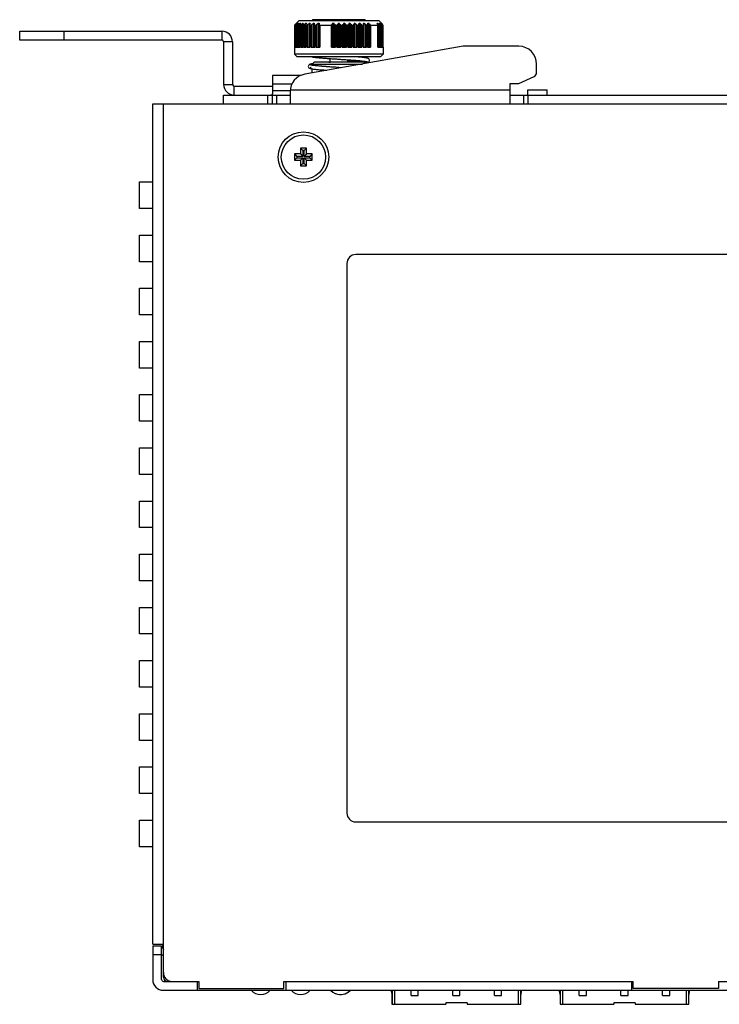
# Model space of a CAD drawing. Extents: x 879 to 1770, y -20 to 610.
# Tile 12 of 24: x 1195 to 1274, y 324 to 435. Entities that reach past the tile are written whole.
import ezdxf

# ---------------------------------------------------------------- set-up
doc = ezdxf.new("R2010")
doc.units = 0
doc.header["$LTSCALE"] = 2
doc.header["$MEASUREMENT"] = 0
for name, color, linetype in [('3105460500_DXF_CONTINU1164', 7, 'CONTINUOUS'), ('3460511900_0DXF_CONTIN1145', 7, 'CONTINUOUS'), ('3991137700_CDXF_CONTIN1141', 7, 'CONTINUOUS'), ('3991137800_BDXF_CONTIN1143', 7, 'CONTINUOUS'), ('3991138000_PDXF_CONTIN1142', 7, 'CONTINUOUS'), ('46-111-501-1DXF_CONTIN1171', 7, 'CONTINUOUS'), ('BACK_PLATE_2DXF_CONTIN1170', 7, 'CONTINUOUS'), ('LA112B-2G-PFDXF_CONTIN1174', 7, 'CONTINUOUS'), ('SNAP_2_DXF_CONTINUOUS_LINE', 7, 'CONTINUOUS')]:
    doc.layers.add(name, color=color, linetype=linetype)

msp = doc.modelspace()

# ---------------------------------------------------------------- linework, layer by layer
at = {"layer": '3105460500_DXF_CONTINU1164', "color": 7, "linetype": 'Continuous'}
for p, q in [((1226.918, 420.373), (1226.918, 419.723)), ((1226.918, 420.373), (1227.186, 420.105)), ((1227.618, 420.373), (1226.918, 420.373)), ((1227.186, 420.105), (1227.186, 419.455)), ((1227.351, 420.105), (1227.186, 420.105)), ((1227.618, 420.373), (1227.351, 420.105)), ((1227.351, 419.455), (1227.351, 420.105)), ((1227.618, 419.723), (1227.618, 420.373)), ((1226.268, 419.723), (1226.268, 419.023)), ((1226.268, 419.723), (1226.536, 419.455)), ((1226.918, 419.723), (1226.268, 419.723)), ((1226.268, 419.023), (1226.536, 419.291)), ((1226.268, 419.023), (1226.918, 419.023)), ((1226.536, 419.455), (1226.536, 419.291)), ((1227.186, 419.455), (1226.536, 419.455)), ((1226.536, 419.291), (1227.186, 419.291)), ((1226.918, 419.723), (1227.186, 419.455)), ((1226.918, 419.023), (1227.186, 419.291)), ((1226.918, 419.023), (1226.918, 418.373)), ((1227.186, 419.291), (1227.186, 418.641)), ((1227.618, 419.723), (1227.351, 419.455)), ((1228.001, 419.455), (1227.351, 419.455)), ((1227.351, 418.641), (1227.351, 419.291)), ((1227.618, 419.023), (1227.351, 419.291)), ((1227.351, 419.291), (1228.001, 419.291)), ((1228.268, 419.723), (1227.618, 419.723)), ((1227.618, 418.373), (1227.618, 419.023)), ((1227.618, 419.023), (1228.268, 419.023)), ((1228.268, 419.723), (1228.001, 419.455)), ((1228.001, 419.291), (1228.001, 419.455)), ((1228.268, 419.023), (1228.001, 419.291)), ((1228.268, 419.023), (1228.268, 419.723)), ((1226.918, 418.373), (1227.186, 418.641)), ((1226.918, 418.373), (1227.618, 418.373)), ((1227.186, 418.641), (1227.351, 418.641)), ((1227.618, 418.373), (1227.351, 418.641))]:
    msp.add_line(p, q, dxfattribs=at)
msp.add_circle((1227.268, 419.373), 2.5, dxfattribs=at)
at = {"layer": '3460511900_0DXF_CONTIN1145', "color": 6, "linetype": 'Continuous'}
for p, q in [((1237.137, 325.373), (1237.273, 324.793)), ((1237.253, 324.878), (1237.253, 323.793)), ((1237.273, 325.373), (1237.273, 323.793)), ((1237.573, 323.793), (1237.573, 325.373)), ((1239.423, 324.793), (1239.423, 325.373)), ((1239.423, 324.793), (1240.223, 324.793)), ((1240.223, 324.793), (1240.223, 325.373)), ((1244.123, 324.793), (1244.123, 325.373)), ((1244.123, 324.793), (1244.923, 324.793)), ((1244.923, 324.793), (1244.923, 325.373)), ((1248.823, 324.793), (1248.823, 325.373)), ((1248.823, 324.793), (1249.623, 324.793)), ((1249.623, 324.793), (1249.623, 325.373)), ((1251.473, 325.373), (1251.473, 323.793)), ((1251.773, 323.793), (1251.773, 325.373)), ((1251.773, 324.793), (1251.91, 325.373)), ((1251.793, 323.793), (1251.793, 324.878)), ((1256.087, 325.373), (1256.223, 324.793)), ((1256.203, 324.878), (1256.203, 323.793)), ((1256.223, 325.373), (1256.223, 323.793)), ((1256.523, 323.793), (1256.523, 325.373)), ((1258.373, 324.793), (1258.373, 325.373)), ((1258.373, 324.793), (1259.173, 324.793)), ((1259.173, 324.793), (1259.173, 325.373)), ((1263.073, 324.793), (1263.073, 325.373)), ((1263.073, 324.793), (1263.873, 324.793)), ((1263.873, 324.793), (1263.873, 325.373)), ((1267.773, 324.793), (1267.773, 325.373)), ((1267.773, 324.793), (1268.573, 324.793)), ((1268.573, 324.793), (1268.573, 325.373)), ((1270.423, 325.373), (1270.423, 323.793)), ((1270.723, 323.793), (1270.723, 325.373)), ((1270.723, 324.793), (1270.86, 325.373)), ((1270.743, 323.793), (1270.743, 324.878)), ((1237.253, 323.793), (1243.323, 323.793)), ((1245.723, 323.943), (1243.323, 323.943)), ((1243.323, 323.943), (1243.323, 323.793)), ((1245.723, 323.943), (1245.723, 323.793)), ((1245.723, 323.793), (1251.793, 323.793)), ((1256.203, 323.793), (1262.273, 323.793)), ((1264.673, 323.943), (1262.273, 323.943)), ((1262.273, 323.943), (1262.273, 323.793)), ((1264.673, 323.943), (1264.673, 323.793)), ((1264.673, 323.793), (1270.743, 323.793))]:
    msp.add_line(p, q, dxfattribs=at)
at = {"layer": '3991137700_CDXF_CONTIN1141', "color": 3, "linetype": 'Continuous'}
for p, q in [((1210.268, 330.573), (1210.268, 425.373)), ((1210.268, 425.373), (1327.068, 425.373)), ((1211.468, 327.373), (1211.468, 425.373)), ((1208.768, 413.573), (1208.768, 416.573)), ((1208.768, 416.573), (1210.268, 416.573)), ((1210.268, 413.573), (1208.768, 413.573)), ((1208.768, 407.573), (1208.768, 410.573)), ((1208.768, 410.573), (1210.268, 410.573)), ((1300.754, 408.373), (1233.168, 408.373)), ((1210.268, 407.573), (1208.768, 407.573)), ((1232.168, 407.373), (1232.168, 345.373)), ((1208.768, 401.573), (1208.768, 404.573)), ((1208.768, 404.573), (1210.268, 404.573)), ((1210.268, 401.573), (1208.768, 401.573)), ((1208.768, 395.573), (1208.768, 398.573)), ((1208.768, 398.573), (1210.268, 398.573)), ((1210.268, 395.573), (1208.768, 395.573)), ((1208.768, 389.573), (1208.768, 392.573)), ((1208.768, 392.573), (1210.268, 392.573)), ((1210.268, 389.573), (1208.768, 389.573)), ((1208.768, 383.573), (1208.768, 386.573)), ((1208.768, 386.573), (1210.268, 386.573)), ((1210.268, 383.573), (1208.768, 383.573)), ((1208.768, 377.573), (1208.768, 380.573)), ((1208.768, 380.573), (1210.268, 380.573)), ((1210.268, 377.573), (1208.768, 377.573)), ((1208.768, 371.573), (1208.768, 374.573)), ((1208.768, 374.573), (1210.268, 374.573)), ((1210.268, 371.573), (1208.768, 371.573)), ((1208.768, 365.573), (1208.768, 368.573)), ((1208.768, 368.573), (1210.268, 368.573)), ((1210.268, 365.573), (1208.768, 365.573)), ((1208.768, 359.573), (1208.768, 362.573)), ((1208.768, 362.573), (1210.268, 362.573)), ((1210.268, 359.573), (1208.768, 359.573)), ((1208.768, 353.573), (1208.768, 356.573)), ((1208.768, 356.573), (1210.268, 356.573)), ((1210.268, 353.573), (1208.768, 353.573)), ((1208.768, 347.573), (1208.768, 350.573)), ((1208.768, 350.573), (1210.268, 350.573)), ((1210.268, 347.573), (1208.768, 347.573)), ((1208.768, 341.573), (1208.768, 344.573)), ((1208.768, 344.573), (1210.268, 344.573)), ((1233.168, 344.373), (1305.168, 344.373)), ((1210.268, 341.573), (1208.768, 341.573)), ((1210.268, 330.573), (1211.468, 330.573)), ((1212.468, 326.373), (1215.468, 326.373)), ((1215.468, 326.373), (1215.468, 325.573)), ((1215.468, 325.573), (1225.068, 325.573)), ((1225.068, 326.373), (1264.468, 326.373)), ((1225.068, 325.573), (1225.068, 326.373)), ((1264.468, 325.573), (1264.468, 326.373)), ((1274.068, 325.573), (1264.468, 325.573)), ((1274.068, 326.373), (1313.468, 326.373)), ((1274.068, 326.373), (1274.068, 325.573))]:
    msp.add_line(p, q, dxfattribs=at)
msp.add_circle((1227.268, 419.373), 2.85, dxfattribs=at)
for centre, start, end in [((1233.168, 407.373), 90, 180), ((1233.168, 345.373), 180, 270), ((1212.468, 327.373), 180, 270)]:
    msp.add_arc(centre, 1, start, end, dxfattribs=at)
at = {"layer": '3991137800_BDXF_CONTIN1143', "color": 3, "linetype": 'Continuous'}
msp.add_line((1211.468, 326.873), (1211.468, 327.373), dxfattribs=at)
msp.add_arc((1211.968, 326.873), 0.5, 180, 270, dxfattribs=at)
at = {"layer": '3991138000_PDXF_CONTIN1142', "color": 7, "linetype": 'Continuous'}
for p, q in [((1210.268, 330.373), (1210.268, 326.573)), ((1210.268, 330.373), (1211.268, 330.373)), ((1211.268, 326.573), (1211.268, 330.373)), ((1211.282, 330.344), (1211.468, 329.957)), ((1211.468, 330.06), (1211.343, 330.373)), ((1211.268, 329.373), (1210.268, 329.373)), ((1211.468, 326.373), (1215.268, 326.373)), ((1215.268, 326.373), (1215.268, 325.373)), ((1225.268, 326.373), (1264.268, 326.373)), ((1225.268, 326.373), (1225.268, 325.373)), ((1264.268, 326.373), (1264.268, 325.373)), ((1211.468, 325.373), (1327.068, 325.373))]:
    msp.add_line(p, q, dxfattribs=at)
for centre, radius, start, end in [((1211.345, 338.218), 7.854, 269.44451, 269.75801), ((1211.268, 330.559), 0.2, 279.28592, 329.38456), ((1211.468, 329.173), 0.2, 98.21321, 152.64802), ((1211.268, 330.559), 1.2, 278.21321, 279.60263), ((1211.468, 326.573), 1.2, 180, 270), ((1211.468, 326.573), 0.2, 180, 270)]:
    msp.add_arc(centre, radius, start, end, dxfattribs=at)
at = {"layer": '46-111-501-1DXF_CONTIN1171', "color": 6, "linetype": 'Continuous'}
for p, q in [((1226.768, 434.773), (1226.268, 434.273)), ((1226.398, 434.346), (1226.427, 434.373)), ((1226.398, 431.773), (1226.398, 434.346)), ((1226.535, 434.473), (1226.535, 434.442)), ((1226.535, 434.473), (1226.562, 434.473)), ((1226.544, 431.773), (1226.544, 434.345)), ((1226.69, 434.473), (1226.69, 434.437)), ((1226.69, 434.473), (1226.717, 434.473)), ((1226.757, 431.773), (1226.757, 434.345)), ((1226.768, 434.773), (1235.768, 434.773)), ((1226.907, 434.473), (1226.907, 434.414)), ((1226.907, 434.473), (1226.944, 434.473)), ((1227.041, 431.773), (1227.041, 434.345)), ((1227.193, 434.473), (1227.193, 434.379)), ((1227.193, 434.473), (1227.239, 434.473)), ((1227.391, 431.773), (1227.391, 434.345)), ((1227.543, 434.473), (1227.543, 431.773)), ((1227.543, 434.473), (1227.597, 434.473)), ((1227.803, 431.773), (1227.803, 434.345)), ((1227.952, 434.473), (1227.952, 431.773)), ((1227.952, 434.473), (1228.014, 434.473)), ((1227.986, 434.324), (1227.988, 434.345)), ((1227.986, 431.773), (1227.986, 434.325)), ((1227.988, 434.325), (1227.988, 431.773)), ((1228.27, 431.773), (1228.27, 434.345)), ((1234.168, 434.873), (1228.368, 434.873)), ((1228.413, 434.473), (1228.413, 431.773)), ((1228.413, 434.473), (1228.482, 434.473)), ((1228.482, 434.473), (1228.475, 434.345)), ((1228.475, 434.345), (1228.475, 431.773)), ((1228.475, 434.339), (1228.475, 434.345)), ((1228.784, 431.773), (1228.784, 434.345)), ((1228.919, 434.473), (1228.919, 431.773)), ((1228.919, 434.473), (1229.044, 434.473)), ((1229.044, 431.773), (1229.044, 434.473)), ((1229.044, 434.473), (1229.057, 434.346)), ((1229.057, 434.346), (1229.057, 431.773)), ((1230.47, 431.773), (1230.47, 434.346)), ((1230.567, 434.473), (1230.567, 431.773)), ((1230.567, 434.473), (1230.709, 434.473)), ((1230.709, 431.773), (1230.709, 434.473)), ((1230.777, 434.345), (1230.777, 431.773)), ((1231.142, 431.773), (1231.142, 434.345)), ((1231.226, 434.473), (1231.226, 431.773)), ((1231.226, 434.473), (1231.311, 434.473)), ((1231.311, 431.773), (1231.311, 434.473)), ((1231.395, 434.345), (1231.395, 431.773)), ((1231.76, 431.773), (1231.76, 434.345)), ((1231.828, 434.473), (1231.828, 431.773)), ((1231.828, 434.473), (1231.912, 434.473)), ((1231.912, 431.773), (1231.912, 434.473)), ((1232.012, 434.345), (1232.012, 431.773)), ((1232.371, 431.773), (1232.371, 434.345)), ((1232.421, 434.473), (1232.421, 431.773)), ((1232.421, 434.473), (1232.503, 434.473)), ((1232.503, 431.773), (1232.503, 434.473)), ((1232.617, 434.345), (1232.617, 431.773)), ((1232.964, 431.773), (1232.964, 434.345)), ((1232.996, 434.473), (1232.996, 431.773)), ((1232.996, 434.473), (1233.075, 434.473)), ((1233.075, 431.773), (1233.075, 434.473)), ((1233.2, 434.345), (1233.2, 431.773)), ((1233.531, 434.345), (1233.543, 434.473)), ((1233.531, 431.773), (1233.531, 434.345)), ((1233.543, 434.473), (1233.543, 431.773)), ((1233.543, 434.473), (1233.618, 434.473)), ((1233.618, 431.773), (1233.618, 434.473)), ((1233.753, 434.345), (1233.753, 431.773)), ((1234.055, 434.473), (1234.124, 434.473)), ((1234.062, 434.345), (1234.055, 434.473)), ((1234.062, 431.773), (1234.062, 434.345)), ((1234.124, 431.773), (1234.124, 434.473)), ((1234.267, 434.345), (1234.267, 431.773)), ((1234.523, 434.473), (1234.627, 434.473)), ((1234.551, 431.773), (1234.551, 434.325)), ((1234.627, 431.773), (1234.627, 434.473)), ((1234.772, 434.346), (1234.772, 431.773)), ((1235.568, 434.473), (1235.63, 434.473)), ((1235.63, 434.372), (1235.63, 434.473)), ((1235.768, 434.773), (1236.166, 434.375)), ((1235.78, 434.345), (1235.78, 431.773)), ((1235.82, 434.473), (1235.847, 434.473)), ((1235.847, 434.437), (1235.847, 434.473)), ((1235.975, 434.473), (1235.991, 434.473)), ((1235.991, 434.454), (1235.991, 434.473)), ((1235.993, 434.345), (1235.993, 431.773)), ((1236.061, 434.468), (1236.061, 434.473)), ((1236.061, 434.473), (1236.095, 434.44)), ((1236.106, 434.368), (1236.132, 434.345)), ((1236.132, 434.345), (1236.132, 431.773)), ((1236.164, 434.373), (1236.164, 434.359)), ((1236.164, 434.373), (1236.168, 434.373)), ((1236.168, 434.354), (1236.168, 434.373)), ((1236.178, 434.345), (1236.168, 434.354)), ((1226.268, 434.273), (1226.268, 430.973)), ((1226.268, 434.273), (1226.307, 434.273)), ((1226.307, 431.773), (1226.307, 434.273)), ((1226.408, 434.277), (1226.408, 434.279)), ((1226.408, 431.773), (1226.408, 434.278)), ((1226.41, 434.273), (1226.408, 434.277)), ((1226.41, 434.273), (1226.41, 431.773)), ((1226.41, 434.273), (1226.449, 434.273)), ((1226.449, 431.773), (1226.449, 434.273)), ((1226.59, 431.773), (1226.59, 434.273)), ((1226.597, 434.273), (1226.597, 431.773)), ((1226.597, 434.273), (1226.653, 434.273)), ((1226.653, 431.773), (1226.653, 434.273)), ((1226.843, 431.773), (1226.843, 434.291)), ((1226.857, 434.273), (1226.857, 431.773)), ((1226.857, 434.273), (1226.931, 434.273)), ((1226.931, 431.773), (1226.931, 434.273)), ((1227.164, 431.773), (1227.164, 434.301)), ((1227.186, 434.273), (1227.186, 431.773)), ((1227.186, 434.273), (1227.277, 434.273)), ((1227.277, 431.773), (1227.277, 434.273)), ((1227.547, 431.773), (1227.547, 434.312)), ((1227.553, 434.312), (1227.553, 431.773)), ((1227.581, 434.273), (1227.581, 431.773)), ((1227.581, 434.273), (1227.686, 434.273)), ((1227.686, 431.773), (1227.686, 434.273)), ((1228.033, 434.273), (1228.033, 431.773)), ((1228.033, 434.273), (1228.151, 434.273)), ((1228.151, 431.773), (1228.151, 434.273)), ((1228.536, 434.273), (1228.536, 431.773)), ((1228.536, 434.273), (1228.666, 434.273)), ((1228.666, 431.773), (1228.666, 434.273)), ((1229.135, 434.273), (1229.135, 431.773)), ((1229.135, 434.273), (1230.435, 434.273)), ((1230.435, 431.773), (1230.435, 434.273)), ((1230.891, 434.273), (1230.891, 431.773)), ((1230.891, 434.273), (1231.044, 434.273)), ((1231.044, 431.773), (1231.044, 434.273)), ((1231.493, 434.273), (1231.493, 431.773)), ((1231.493, 434.273), (1231.646, 434.273)), ((1231.646, 431.773), (1231.646, 434.273)), ((1232.117, 434.273), (1232.117, 431.773)), ((1232.117, 434.273), (1232.268, 434.273)), ((1232.268, 431.773), (1232.268, 434.273)), ((1232.728, 434.273), (1232.728, 431.773)), ((1232.728, 434.273), (1232.874, 434.273)), ((1232.874, 431.773), (1232.874, 434.273)), ((1233.316, 434.273), (1233.316, 431.773)), ((1233.316, 434.273), (1233.455, 434.273)), ((1233.455, 431.773), (1233.455, 434.273)), ((1233.871, 434.273), (1233.871, 431.773)), ((1233.871, 434.273), (1234.001, 434.273)), ((1234.001, 431.773), (1234.001, 434.273)), ((1234.386, 434.273), (1234.386, 431.773)), ((1234.386, 434.273), (1234.504, 434.273)), ((1234.504, 431.773), (1234.504, 434.273)), ((1234.84, 434.273), (1234.84, 431.773)), ((1234.84, 434.273), (1235.653, 434.273)), ((1235.653, 431.773), (1235.653, 434.273)), ((1235.667, 431.773), (1235.667, 434.291)), ((1235.883, 434.273), (1235.883, 431.773)), ((1235.883, 434.273), (1235.94, 434.273)), ((1235.94, 431.773), (1235.94, 434.273)), ((1235.947, 431.773), (1235.947, 434.273)), ((1236.088, 434.273), (1236.088, 431.773)), ((1236.088, 434.273), (1236.127, 434.273)), ((1236.124, 434.29), (1236.126, 434.287)), ((1236.127, 431.773), (1236.127, 434.273)), ((1236.129, 431.773), (1236.129, 434.273)), ((1236.217, 434.273), (1236.217, 431.773)), ((1236.217, 434.273), (1236.237, 434.273)), ((1236.237, 434.274), (1236.237, 434.273)), ((1236.237, 431.773), (1236.237, 434.274)), ((1226.307, 431.773), (1226.41, 431.773)), ((1226.449, 431.773), (1226.597, 431.773)), ((1226.653, 431.773), (1226.857, 431.773)), ((1226.931, 431.773), (1227.186, 431.773)), ((1227.277, 431.773), (1227.581, 431.773)), ((1227.686, 431.773), (1228.033, 431.773)), ((1228.151, 431.773), (1228.536, 431.773)), ((1228.666, 431.773), (1229.135, 431.773)), ((1230.435, 431.773), (1230.891, 431.773)), ((1231.044, 431.773), (1231.493, 431.773)), ((1231.646, 431.773), (1232.117, 431.773)), ((1232.268, 431.773), (1232.728, 431.773)), ((1232.874, 431.773), (1233.316, 431.773)), ((1233.455, 431.773), (1233.871, 431.773)), ((1234.001, 431.773), (1234.386, 431.773)), ((1234.504, 431.773), (1234.84, 431.773)), ((1235.653, 431.773), (1235.883, 431.773)), ((1235.94, 431.773), (1236.088, 431.773)), ((1236.127, 431.773), (1236.217, 431.773)), ((1236.237, 431.773), (1236.268, 431.773)), ((1236.268, 431.773), (1236.268, 430.973)), ((1226.568, 430.673), (1226.268, 430.973)), ((1236.268, 430.973), (1226.268, 430.973)), ((1235.968, 430.673), (1226.568, 430.673)), ((1228.265, 429.895), (1228.296, 429.9)), ((1228.468, 430.073), (1228.268, 429.873)), ((1234.068, 430.073), (1228.468, 430.073)), ((1230.268, 430.082), (1230.136, 430.073)), ((1230.139, 430.073), (1230.268, 430.082)), ((1230.268, 430.073), (1230.268, 430.488)), ((1232.268, 430.073), (1232.268, 430.354)), ((1232.542, 430.236), (1232.268, 430.216)), ((1234.068, 430.073), (1234.217, 429.924)), ((1235.968, 430.673), (1236.268, 430.973)), ((1228.268, 429.73), (1228.268, 429.873)), ((1228.268, 429.873), (1233.926, 429.873)), ((1228.268, 428.875), (1228.268, 429.325)), ((1231.566, 429.457), (1230.843, 429.505)), ((1231.566, 429.457), (1231.274, 429.476))]:
    msp.add_line(p, q, dxfattribs=at)
for points in [[(1228.3, 429.905), (1228.24, 429.895), (1228.169, 429.882), (1228.107, 429.869), (1228.054, 429.855), (1228.006, 429.84), (1227.962, 429.822), (1227.916, 429.795), (1227.868, 429.75), (1227.83, 429.681), (1227.819, 429.595), (1227.843, 429.512), (1227.887, 429.454), (1227.933, 429.419), (1227.975, 429.397), (1228.017, 429.381), (1228.062, 429.367), (1228.112, 429.355), (1228.17, 429.343), (1228.235, 429.331), (1228.308, 429.319), (1228.392, 429.307), (1228.485, 429.295), (1228.589, 429.282), (1228.703, 429.27), (1228.829, 429.257), (1228.966, 429.244), (1229.115, 429.23), (1229.276, 429.217), (1229.449, 429.203), (1229.634, 429.188), (1229.922, 429.167)], [(1228.254, 430.673), (1228.257, 430.673), (1228.338, 430.66), (1228.429, 430.647), (1228.531, 430.635), (1228.644, 430.622), (1228.768, 430.608), (1228.906, 430.595), (1229.056, 430.581), (1229.22, 430.567), (1229.399, 430.552), (1229.59, 430.537), (1229.795, 430.522), (1230.01, 430.506), (1230.237, 430.49), (1230.475, 430.474), (1230.728, 430.457), (1231.7, 430.393)], [(1231.7, 430.393), (1232.143, 430.363), (1232.348, 430.349), (1232.545, 430.335), (1232.734, 430.321), (1232.913, 430.307), (1233.082, 430.294), (1233.241, 430.281), (1233.389, 430.269), (1233.525, 430.256), (1233.651, 430.244), (1233.766, 430.233), (1233.871, 430.221), (1233.967, 430.21), (1234.053, 430.2), (1234.13, 430.189), (1234.198, 430.179), (1234.257, 430.169), (1234.306, 430.159), (1234.346, 430.151), (1234.375, 430.143), (1234.394, 430.137), (1234.4, 430.135)], [(1233.192, 430.285), (1233.069, 430.275), (1232.904, 430.262), (1232.729, 430.249), (1232.542, 430.236)], [(1234.16, 429.982), (1234.17, 429.983), (1234.253, 429.995), (1234.325, 430.008), (1234.389, 430.02), (1234.445, 430.032), (1234.494, 430.045), (1234.538, 430.06), (1234.581, 430.079), (1234.625, 430.106), (1234.671, 430.151), (1234.709, 430.222), (1234.717, 430.31), (1234.69, 430.391), (1234.645, 430.448), (1234.599, 430.482), (1234.555, 430.503), (1234.511, 430.52), (1234.463, 430.534), (1234.408, 430.547), (1234.345, 430.559), (1234.273, 430.572), (1234.191, 430.584), (1234.1, 430.597), (1233.997, 430.61), (1233.884, 430.623), (1233.758, 430.636), (1233.62, 430.649), (1233.468, 430.663), (1233.353, 430.673)], [(1230.843, 429.505), (1230.404, 429.534), (1230.201, 429.548), (1230.007, 429.562), (1229.824, 429.575), (1229.651, 429.588), (1229.488, 429.601), (1229.335, 429.613), (1229.191, 429.625), (1229.057, 429.637), (1228.933, 429.649), (1228.818, 429.66), (1228.712, 429.671), (1228.615, 429.682), (1228.528, 429.692), (1228.449, 429.703), (1228.379, 429.713), (1228.317, 429.723), (1228.264, 429.732), (1228.22, 429.741), (1228.184, 429.749), (1228.157, 429.756), (1228.141, 429.761), (1228.136, 429.763)]]:
    msp.add_lwpolyline(points, dxfattribs=at)
for centre, radius, start, end in [((1251.335, 407.402), 36.714, 132.49207, 132.72279), ((1250.74, 413.857), 31.775, 139.54621, 139.8497), ((1250.485, 407.12), 36.254, 131.02003, 131.32816), ((1251.698, 415.954), 31.097, 143.45022, 143.74406), ((1250.794, 406.27), 36.959, 130.26263, 130.56956), ((1253.701, 417.931), 31.458, 148.27417, 148.54863), ((1251.12, 405.921), 37.252, 129.96432, 130.27072), ((1257.75, 419.663), 33.916, 154.10736, 154.34816), ((1251.45, 406.096), 37.105, 130.11315, 130.41981), ((1266.539, 421.041), 41.193, 160.96861, 161.15737), ((1251.781, 406.784), 36.531, 130.71507, 131.02275), ((1290.793, 421.978), 64.01, 168.74368, 168.86081), ((1228.368, 434.773), 0.1, 90, 180), ((1252.131, 407.94), 35.588, 131.79419, 132.10334), ((1252.535, 409.494), 34.375, 133.39369, 133.70423), ((1256.28, 414.575), 32.512, 142.26488, 142.54708), ((1201.776, 419.12), 32.755, 27.69856, 27.95245), ((1256.946, 417.486), 30.823, 146.55596, 146.84144), ((1205.298, 417.293), 31.174, 33.16016, 33.44244), ((1260.427, 419.296), 32.377, 152.04607, 152.30292), ((1207.277, 415.262), 31.241, 37.64999, 37.94793), ((1267.282, 420.79), 37.451, 158.56968, 158.78049), ((1208.465, 413.153), 32.13, 41.26479, 41.57002), ((1283.774, 421.873), 52.318, 166.06384, 166.20863), ((1209.225, 411.1), 33.393, 44.11379, 44.42135), ((1209.752, 409.231), 34.738, 46.2974, 46.60468), ((1233.957, 434.339), 0.105, 0.00054, 2.87034), ((1210.157, 407.664), 35.96, 47.89826, 48.20421), ((1234.168, 434.773), 0.1, 0, 90), ((1172.51, 422.13), 63.23, 11.13847, 11.25704), ((1209.294, 405.265), 38.663, 48.77832, 49.06447), ((1207.61, 417.321), 32.8, 31.27008, 31.52975), ((1211.495, 405.978), 37.342, 49.43201, 49.73579), ((1211.115, 416.158), 30.753, 36.25429, 36.55142), ((1211.804, 406.836), 36.631, 48.67342, 48.97839), ((1212.059, 414.079), 31.431, 40.14864, 40.45545), ((1212.197, 408.294), 35.376, 47.48077, 47.73216), ((1212.484, 412.064), 32.524, 43.26364, 43.55164), ((1212.634, 410.207), 33.729, 45.76432, 45.92748), ((1237.242, 435.541), 1.632, 227.15891, 228.68228), ((1227.142, 505.494), 75.452, 273.89559, 274.59886), ((1234.687, 431.598), 1.486, 258.35531, 258.91039), ((1228.231, 430.177), 0.436, 257.14948, 259.09969)]:
    msp.add_arc(centre, radius, start, end, dxfattribs=at)
for points, start_tangent, end_tangent in [([(1226.398, 434.346), (1226.362, 434.314), (1226.335, 434.291), (1226.316, 434.277), (1226.307, 434.273)], (-0.7339764, -0.679175), (-1, 0)), ([(1226.412, 434.289), (1226.414, 434.293), (1226.429, 434.315), (1226.453, 434.345)], (0.5441819, 0.8389672), (0.6448181, 0.7643361)), ([(1226.544, 434.345), (1226.505, 434.312), (1226.473, 434.288), (1226.449, 434.273)], (-0.74702, -0.6648016), (-0.8946817, -0.4467041)), ([(1226.589, 434.282), (1226.592, 434.293), (1226.602, 434.315), (1226.622, 434.345)], (-0.0560858, 0.998426), (0.5914174, 0.8063656)), ([(1226.757, 434.345), (1226.716, 434.312), (1226.681, 434.288), (1226.653, 434.273)], (-0.754284, -0.6565483), (-0.9245036, -0.3811734)), ([(1226.843, 434.29), (1226.843, 434.293), (1226.849, 434.315), (1226.865, 434.345)], (0.0005575, 0.9999998), (0.5217992, 0.8530683)), ([(1227.041, 434.345), (1226.999, 434.312), (1226.962, 434.288), (1226.931, 434.273)], (-0.7562747, -0.6542542), (-0.9421104, -0.3353029)), ([(1227.164, 434.3), (1227.166, 434.315), (1227.177, 434.345)], (-0.0108054, 0.9999416), (0.4329248, 0.90143)), ([(1227.391, 434.345), (1227.35, 434.312), (1227.311, 434.288), (1227.277, 434.273)], (-0.7531237, -0.6578789), (-0.9531168, -0.3026025)), ([(1227.547, 434.311), (1227.547, 434.315), (1227.553, 434.345)], (0.0052406, 0.9999863), (0.3229897, 0.9464025)), ([(1227.803, 434.345), (1227.762, 434.312), (1227.722, 434.288), (1227.686, 434.273)], (-0.7446225, -0.6674858), (-0.9602511, -0.2791378)), ([(1228.033, 434.273), (1228.011, 434.279), (1227.995, 434.293), (1227.987, 434.315), (1227.986, 434.324)], (-0.9967799, 0.0801859), (-0.0031046, 0.9999952)), ([(1228.27, 434.345), (1228.229, 434.312), (1228.189, 434.288), (1228.151, 434.273)], (-0.7302051, -0.683228), (-0.9649358, -0.2624862)), ([(1228.536, 434.273), (1228.511, 434.279), (1228.491, 434.293), (1228.479, 434.315), (1228.475, 434.339)], (-0.9973922, 0.0721716), (-0.0004914, 0.9999999)), ([(1228.784, 434.345), (1228.745, 434.312), (1228.705, 434.288), (1228.666, 434.273)], (-0.708902, -0.705307), (-0.967951, -0.2511391)), ([(1229.135, 434.273), (1229.106, 434.279), (1229.082, 434.293), (1229.065, 434.316), (1229.057, 434.346)], (-0.9978557, 0.065453), (-0.09764, 0.9952218)), ([(1230.47, 434.346), (1230.462, 434.32), (1230.45, 434.296), (1230.435, 434.273)], (-0.2025928, -0.9792631), (-0.6153212, -0.7882765)), ([(1230.891, 434.273), (1230.858, 434.279), (1230.826, 434.293), (1230.798, 434.315), (1230.777, 434.345)], (-0.9982804, 0.0586189), (-0.4648437, 0.8853927)), ([(1231.142, 434.345), (1231.115, 434.312), (1231.082, 434.288), (1231.044, 434.273)], (-0.5180213, -0.8553677), (-0.9693463, -0.2456985)), ([(1231.493, 434.273), (1231.456, 434.288), (1231.422, 434.312), (1231.395, 434.345)], (-0.9693463, 0.2456985), (-0.5180213, 0.8553677)), ([(1231.76, 434.345), (1231.739, 434.315), (1231.711, 434.293), (1231.679, 434.279), (1231.646, 434.273)], (-0.4648437, -0.8853927), (-0.9982804, -0.0586189)), ([(1232.117, 434.273), (1232.078, 434.288), (1232.042, 434.312), (1232.012, 434.345)], (-0.9703897, 0.2415445), (-0.5865724, 0.8098968)), ([(1232.371, 434.345), (1232.354, 434.315), (1232.329, 434.293), (1232.299, 434.279), (1232.268, 434.273)], (-0.3619836, -0.9321845), (-0.9981923, -0.0601011)), ([(1232.728, 434.273), (1232.689, 434.288), (1232.651, 434.312), (1232.617, 434.345)], (-0.9705135, 0.2410467), (-0.6393417, 0.7689228)), ([(1232.964, 434.345), (1232.951, 434.315), (1232.931, 434.293), (1232.904, 434.279), (1232.874, 434.273)], (-0.2384175, -0.9711628), (-0.9980343, -0.0626702)), ([(1233.316, 434.273), (1233.276, 434.288), (1233.237, 434.312), (1233.2, 434.345)], (-0.9697327, 0.2441691), (-0.6792736, 0.7338852)), ([(1233.531, 434.345), (1233.523, 434.315), (1233.506, 434.293), (1233.482, 434.279), (1233.455, 434.273)], (-0.0983259, -0.9951543), (-0.9977824, -0.0665602)), ([(1233.871, 434.273), (1233.832, 434.288), (1233.792, 434.312), (1233.753, 434.345)], (-0.967951, 0.2511391), (-0.708902, 0.705307)), ([(1234.001, 434.273), (1234.015, 434.275), (1234.027, 434.279), (1234.038, 434.286), (1234.048, 434.295), (1234.055, 434.307), (1234.06, 434.321), (1234.062, 434.339)], (0.9973922, 0.0721716), (0, 1)), ([(1234.386, 434.273), (1234.348, 434.288), (1234.308, 434.312), (1234.267, 434.345)], (-0.9649358, 0.2624862), (-0.7302051, 0.683228)), ([(1234.551, 434.325), (1234.545, 434.297), (1234.528, 434.28), (1234.504, 434.273)], (0, -1), (-0.9967799, -0.0801859)), ([(1234.548, 434.345), (1234.55, 434.338), (1234.55, 434.331), (1234.551, 434.325)], (0.1932061, -0.9811582), (0, -1)), ([(1234.84, 434.273), (1234.816, 434.295), (1234.794, 434.32), (1234.772, 434.346)], (-0.7546324, 0.6561478), (-0.5964283, 0.8026664)), ([(1235.645, 434.346), (1235.658, 434.324), (1235.665, 434.305), (1235.667, 434.291)], (0.5191169, -0.8547033), (0, -1)), ([(1235.883, 434.273), (1235.856, 434.288), (1235.821, 434.312), (1235.78, 434.345)], (-0.9245036, 0.3811734), (-0.754284, 0.6565483)), ([(1235.915, 434.345), (1235.933, 434.318), (1235.944, 434.297)], (0.5914174, -0.8063656), (0.3779537, -0.9258245)), ([(1236.088, 434.273), (1236.064, 434.288), (1236.032, 434.312), (1235.993, 434.345)], (-0.8946817, 0.4467041), (-0.74702, 0.6648016)), ([(1236.084, 434.345), (1236.109, 434.313), (1236.124, 434.29)], (0.6448181, -0.7643361), (0.5058242, -0.8626366)), ([(1236.231, 434.284), (1236.224, 434.293), (1236.212, 434.307), (1236.197, 434.324), (1236.178, 434.345)], (-0.5887472, 0.8083172), (-0.6851121, 0.7284376)), ([(1226.408, 434.279), (1226.412, 434.289)], (0.0417713, 0.9991272), (0.5441819, 0.8389672)), ([(1226.597, 434.273), (1226.59, 434.279), (1226.589, 434.282)], (-0.9818569, 0.1896233), (-0.0560858, 0.998426)), ([(1226.857, 434.273), (1226.846, 434.279), (1226.843, 434.29)], (-0.9904679, 0.1377438), (0.0005575, 0.9999998)), ([(1227.186, 434.273), (1227.172, 434.279), (1227.164, 434.293), (1227.164, 434.3)], (-0.9940031, 0.1093516), (-0.0108054, 0.9999416)), ([(1227.581, 434.273), (1227.562, 434.279), (1227.55, 434.293), (1227.547, 434.311)], (-0.9957765, 0.091811), (0.0052406, 0.9999863)), ([(1235.667, 434.291), (1235.665, 434.282), (1235.66, 434.276), (1235.653, 434.273)], (0, -1), (-0.9911241, -0.1329402)), ([(1235.947, 434.282), (1235.946, 434.278), (1235.944, 434.275), (1235.94, 434.273)], (0, -1), (-0.9818569, -0.1896233)), ([(1235.944, 434.297), (1235.947, 434.282)], (0.3779537, -0.9258245), (0, -1)), ([(1236.126, 434.287), (1236.129, 434.277)], (0.4645621, -0.8855406), (0, -1)), ([(1236.129, 434.277), (1236.129, 434.275), (1236.128, 434.274), (1236.127, 434.273)], (0, -1), (-0.9512293, -0.3084847)), ([(1236.217, 434.273), (1236.197, 434.288), (1236.168, 434.312), (1236.164, 434.316)], (-0.8400894, 0.542448), (-0.7517975, 0.6593941)), ([(1236.237, 434.274), (1236.235, 434.277), (1236.231, 434.284), (1236.231, 434.284)], (0, 1), (-0.5887472, 0.8083172)), ([(1228.134, 429.753), (1228.062, 429.778), (1228.019, 429.813), (1228.065, 429.849), (1228.201, 429.885), (1228.265, 429.895)], (-0.9748099, 0.2230372), (0.9864663, 0.1639642)), ([(1228.268, 430.673), (1228.517, 430.637), (1228.845, 430.601), (1229.24, 430.565), (1229.692, 430.53), (1230.189, 430.494), (1230.716, 430.458), (1231.247, 430.423)], (0.9797814, -0.2000708), (0.9978369, -0.0657378)), ([(1231.247, 430.423), (1231.258, 430.422), (1231.802, 430.386), (1232.332, 430.35), (1232.832, 430.314), (1233.287, 430.278), (1233.685, 430.242), (1234.014, 430.206), (1234.266, 430.17), (1234.387, 430.143)], (0.9978369, -0.0657378), (0.979429, -0.2017889)), ([(1234.401, 430.14), (1234.434, 430.134), (1234.512, 430.098), (1234.499, 430.062), (1234.394, 430.025), (1234.2, 429.989), (1234.158, 429.982)], (0.9813366, -0.1922979), (-0.9863711, -0.1645357)), ([(1228.143, 429.474), (1228.067, 429.449), (1228.019, 429.413), (1228.061, 429.377), (1228.192, 429.342), (1228.41, 429.306), (1228.711, 429.27), (1229.083, 429.234), (1229.515, 429.198), (1229.923, 429.167)], (-0.9745626, -0.2241155), (0.9973807, -0.0723304)), ([(1231.274, 429.476), (1231.041, 429.492), (1230.503, 429.527), (1229.986, 429.563), (1229.506, 429.599), (1229.076, 429.635), (1228.708, 429.671), (1228.411, 429.707), (1228.194, 429.742), (1228.148, 429.75)], (-0.9978367, 0.0657413), (-0.9818261, 0.189783))]:
    msp.add_spline(points, degree=3, dxfattribs=dict(at, start_tangent=start_tangent, end_tangent=end_tangent))
at = {"layer": 'BACK_PLATE_2DXF_CONTIN1170', "color": 7, "linetype": 'Continuous'}
for p, q in [((1245.268, 431.873), (1227.421, 428.726)), ((1251.568, 431.873), (1245.268, 431.873)), ((1253.568, 428.924), (1253.568, 429.873)), ((1250.568, 425.373), (1250.568, 427.673)), ((1250.568, 427.673), (1251.568, 427.673)), ((1251.568, 427.673), (1253.28, 428.471)), ((1225.768, 426.756), (1225.768, 425.373)), ((1225.78, 426.973), (1250.568, 426.973)), ((1218.268, 425.373), (1218.268, 426.373)), ((1223.268, 425.373), (1223.268, 426.373)), ((1223.768, 425.373), (1223.768, 426.373)), ((1224.268, 425.373), (1224.268, 426.373)), ((1252.068, 426.373), (1252.068, 425.373)), ((1252.568, 426.373), (1252.568, 425.373))]:
    msp.add_line(p, q, dxfattribs=at)
at = {"layer": 'BACK_PLATE_2DXF_CONTIN1170', "color": 3, "linetype": 'Continuous'}
for p, q in [((1223.768, 428.575), (1223.768, 426.494)), ((1226.94, 428.575), (1223.768, 428.575)), ((1225.961, 427.584), (1223.768, 427.584)), ((1223.768, 426.869), (1225.78, 426.869)), ((1252.568, 426.373), (1252.568, 426.973)), ((1252.568, 426.973), (1254.768, 426.973)), ((1254.768, 426.373), (1254.768, 426.973)), ((1218.268, 426.373), (1225.768, 426.373)), ((1250.568, 426.373), (1286.068, 426.373))]:
    msp.add_line(p, q, dxfattribs=at)
at = {"layer": 'BACK_PLATE_2DXF_CONTIN1170', "color": 7, "linetype": 'Continuous'}
for centre, radius, start, end in [((1251.568, 429.873), 2, 0, 90), ((1253.068, 428.924), 0.5, 295, 0), ((1227.768, 426.756), 2, 100, 180)]:
    msp.add_arc(centre, radius, start, end, dxfattribs=at)
at = {"layer": 'BACK_PLATE_2DXF_CONTIN1170', "color": 3, "linetype": 'Continuous'}
for points, start_tangent, end_tangent in [([(1223.601, 426.378), (1223.694, 426.398), (1223.75, 426.437)], (0.9950338, 0.0995374), (0.5971338, 0.8021416)), ([(1223.75, 426.437), (1223.768, 426.494)], (0.5971338, 0.8021416), (0, 1))]:
    msp.add_spline(points, degree=3, dxfattribs=dict(at, start_tangent=start_tangent, end_tangent=end_tangent))
at = {"layer": 'LA112B-2G-PFDXF_CONTIN1174', "color": 7, "linetype": 'Continuous'}
for centre, start, end in [((1222.448, 326.343), 222.16841, 317.83159), ((1226.948, 326.343), 222.16841, 317.83159), ((1231.448, 326.343), 222.17223, 317.82777), ((1231.448, 326.343), 247.49469, 317.83159)]:
    msp.add_arc(centre, 1.45, start, end, dxfattribs=at)
at = {"layer": 'SNAP_2_DXF_CONTINUOUS_LINE', "color": 7, "linetype": 'Continuous'}
for p, q in [((1195.268, 432.573), (1195.268, 433.573)), ((1200.268, 432.573), (1200.268, 433.573)), ((1218.068, 433.573), (1218.068, 432.573)), ((1218.068, 432.573), (1195.268, 432.573)), ((1218.268, 432.373), (1218.268, 427.573)), ((1219.268, 432.373), (1218.268, 432.373)), ((1218.268, 427.573), (1219.268, 427.573)), ((1219.468, 426.373), (1219.468, 427.373))]:
    msp.add_line(p, q, dxfattribs=at)
at = {"layer": 'SNAP_2_DXF_CONTINUOUS_LINE', "color": 3, "linetype": 'Continuous'}
for p, q in [((1195.268, 433.573), (1218.068, 433.573)), ((1219.268, 432.373), (1219.268, 427.573)), ((1219.468, 427.373), (1223.768, 427.373))]:
    msp.add_line(p, q, dxfattribs=at)
for centre, radius, start, end in [((1218.068, 432.373), 1.2, 0, 90), ((1219.468, 427.573), 0.2, 180, 270)]:
    msp.add_arc(centre, radius, start, end, dxfattribs=at)
at = {"layer": 'SNAP_2_DXF_CONTINUOUS_LINE', "color": 7, "linetype": 'Continuous'}
for centre, radius, start, end in [((1218.068, 432.373), 0.2, 0, 90), ((1219.468, 427.573), 1.2, 180, 270)]:
    msp.add_arc(centre, radius, start, end, dxfattribs=at)

doc.saveas('drawing.dxf')
